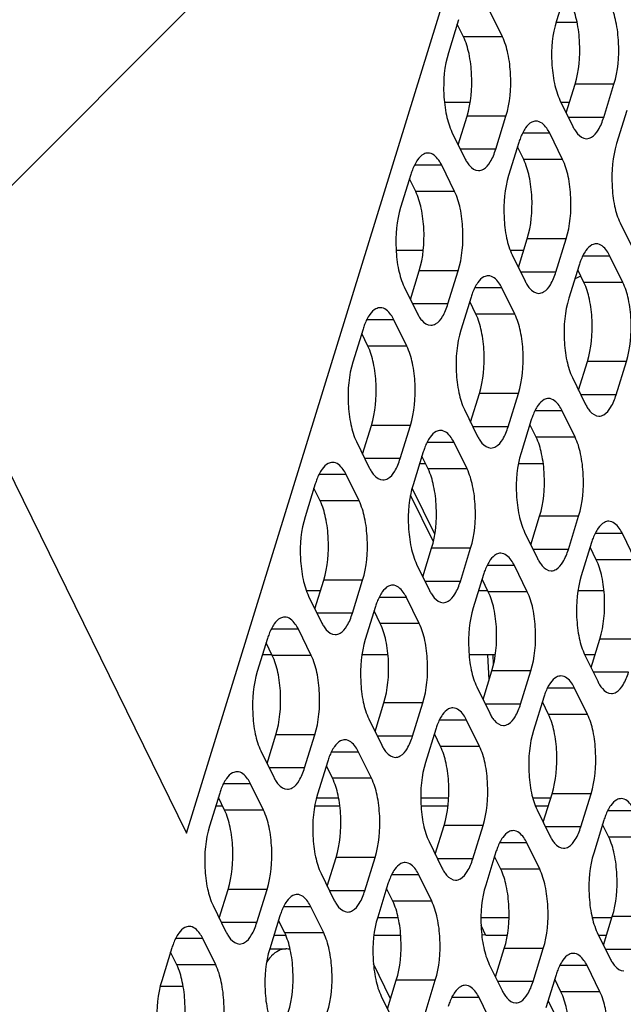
# Model space of a CAD drawing. Header units: millimetres. Extents: x 0 to 420, y 0 to 297.
# Tile 156 of 180: x 184.38 to 190.8, y 194.41 to 204.88. Entities that reach past the tile are written whole.
import ezdxf

# ---------------------------------------------------------------- set-up
doc = ezdxf.new("R2010")
doc.units = ezdxf.units.MM
doc.header["$LTSCALE"] = 23.1
doc.layers.get('0').update_dxf_attribs({"linetype": 'CONTINUOUS'})
doc.layers.add('ASSI', color=7, linetype='CONTINUOUS')

msp = doc.modelspace()

# ---------------------------------------------------------------- linework, layer by layer
at = {"color": 7, "linetype": 'CONTINUOUS'}
for p, q in [((186.149077, 196.231943), (191.66819, 214.091797)), ((190.306084, 204.853901), (190.0859, 204.853901)), ((182.488575, 203.691263), (186.149077, 196.231943)), ((187.035864, 194.999563), (187.206638, 194.999563)), ((188.321846, 194.4693), (188.13967, 194.840536)), ((189.997776, 194.449113), (190.220525, 193.9952))]:
    msp.add_line(p, q, dxfattribs=at)
at = {"color": 2, "linetype": 'CONTINUOUS'}
msp.add_line((183.269608, 202.099684), (190.061066, 208.891141), dxfattribs=at)
at = {"color": 7, "linetype": 'CONTINUOUS'}
for points, knots in [([(187.206819, 194.999548), (187.180577, 194.99955), (187.123305, 194.984408), (187.078012, 194.948033), (187.056486, 194.926208)], [0, 0, 0, 0, 0.461216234, 1, 1, 1, 1]), ([(187.056486, 194.926208), (187.051858, 194.921515), (187.032771, 194.901098), (187.015747, 194.878804), (187.003726, 194.861161)], [0, 0, 0, 0, 0.235900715, 1, 1, 1, 1])]:
    msp.add_open_spline(points, degree=3, knots=knots, dxfattribs=at)
msp.add_open_spline([(187.254485, 194.992354), (187.239105, 194.997009), (187.222887, 194.999547), (187.206819, 194.999548)], degree=3, dxfattribs=at)
at = {"layer": 'ASSI', "color": 7, "linetype": 'CONTINUOUS'}
for p, q in [((190.19483, 205.221751), (190.0859, 204.869254)), ((189.511436, 204.699451), (189.374167, 204.979175)), ((189.045902, 204.882145), (188.936973, 204.529648)), ((189.096959, 204.699451), (189.030989, 204.833884)), ((190.189655, 203.891859), (190.283671, 204.196094)), ((190.589219, 203.843597), (190.698149, 204.196094)), ((189.16764, 204.002063), (188.894366, 204.002063)), ((190.123685, 204.026292), (190.260954, 203.746567)), ((190.223711, 204.002063), (190.135575, 204.002063)), ((190.835418, 203.91637), (190.726488, 203.563873)), ((189.040728, 203.552253), (189.134744, 203.856489)), ((189.440292, 203.503992), (189.549221, 203.856489)), ((188.974758, 203.686686), (189.112027, 203.406962)), ((190.152024, 203.39407), (190.014755, 203.673795)), ((189.68649, 203.576764), (189.57756, 203.224267)), ((189.737547, 203.39407), (189.671576, 203.528503)), ((189.003097, 203.054464), (188.865828, 203.334189)), ((188.537563, 203.237159), (188.428633, 202.884662)), ((188.588619, 203.054464), (188.522649, 203.188898)), ((190.764273, 202.720911), (190.901542, 202.441186)), ((189.681316, 202.246872), (189.775332, 202.551108)), ((190.08088, 202.198611), (190.189809, 202.551108)), ((188.668724, 202.427576), (188.380604, 202.427576)), ((189.737158, 202.427576), (189.595389, 202.427576)), ((189.615346, 202.381305), (189.752615, 202.101581)), ((190.792612, 202.088689), (190.655343, 202.368414)), ((188.532389, 201.907267), (188.626405, 202.211502)), ((188.931952, 201.859005), (189.040882, 202.211502)), ((190.327078, 202.271383), (190.218148, 201.918886)), ((190.378135, 202.088689), (190.312164, 202.223122)), ((188.466419, 202.0417), (188.603687, 201.761975)), ((189.643685, 201.749084), (189.506416, 202.028808)), ((189.178151, 201.931778), (189.069221, 201.579281)), ((189.229207, 201.749084), (189.163237, 201.883517)), ((188.494758, 201.409478), (188.357489, 201.689202)), ((188.029224, 201.592172), (187.920294, 201.239675)), ((188.08028, 201.409478), (188.01431, 201.543911)), ((190.321904, 200.941491), (190.41592, 201.245727)), ((190.721467, 200.89323), (190.830397, 201.245727)), ((190.255934, 201.075924), (190.393203, 200.7962)), ((189.172977, 200.601886), (189.266993, 200.906121)), ((189.57254, 200.553624), (189.68147, 200.906121)), ((189.107007, 200.736319), (189.244275, 200.456594)), ((190.284273, 200.443703), (190.147004, 200.723427)), ((188.02405, 200.26228), (188.118065, 200.566516)), ((188.423613, 200.214019), (188.532543, 200.566516)), ((189.818739, 200.626397), (189.709809, 200.2739)), ((189.869795, 200.443703), (189.803825, 200.578136)), ((187.958079, 200.396713), (188.095348, 200.116989)), ((189.135346, 200.104097), (188.998077, 200.383822)), ((188.669812, 200.286791), (188.560882, 199.934294)), ((188.720868, 200.104097), (188.654898, 200.23853)), ((188.693511, 200.159844), (188.630582, 200.159844)), ((189.946333, 200.159844), (189.682238, 200.159844)), ((187.986418, 199.764491), (187.849149, 200.044216)), ((187.520885, 199.947186), (187.411955, 199.594689)), ((188.792376, 199.411601), (188.551903, 199.901634)), ((187.571941, 199.764491), (187.505971, 199.898925)), ((188.776818, 199.330689), (188.534149, 199.825197)), ((189.813565, 199.296505), (189.907581, 199.600741)), ((190.213128, 199.248243), (190.322058, 199.600741)), ((189.747594, 199.430938), (189.884863, 199.151213)), ((190.924861, 199.138322), (190.787592, 199.418046)), ((190.459327, 199.321016), (190.350397, 198.968519)), ((190.510383, 199.138322), (190.444413, 199.272755)), ((188.664637, 198.956899), (188.758653, 199.261135)), ((189.064201, 198.908638), (189.173131, 199.261135)), ((188.598667, 199.091332), (188.735936, 198.811608)), ((189.775933, 198.798716), (189.638665, 199.078441)), ((189.3104, 198.98141), (189.20147, 198.628913)), ((187.51571, 198.617293), (187.609726, 198.921529)), ((187.915274, 198.569032), (188.024204, 198.921529)), ((189.361456, 198.798716), (189.295486, 198.933149)), ((187.574594, 198.807842), (187.426261, 198.807842)), ((187.44974, 198.751727), (187.587009, 198.472002)), ((189.356977, 198.807842), (189.256763, 198.807842)), ((190.592077, 198.807842), (190.314949, 198.807842)), ((188.627006, 198.459111), (188.489737, 198.738835)), ((188.161473, 198.641805), (188.052543, 198.289308)), ((188.212529, 198.459111), (188.146559, 198.593544)), ((187.478079, 198.119505), (187.34081, 198.399229)), ((187.012545, 198.302199), (186.903615, 197.949702)), ((187.063602, 198.119505), (186.997631, 198.253938)), ((190.454153, 197.991124), (190.548169, 198.29536)), ((187.059813, 198.127225), (186.958474, 198.127225)), ((188.294344, 198.127225), (188.016857, 198.127225)), ((189.436136, 198.127225), (189.156631, 198.127225)), ((189.369845, 197.860627), (189.357895, 198.127225)), ((189.417672, 198.026519), (189.413158, 198.127225)), ((190.496211, 198.127225), (190.388182, 198.127225)), ((190.388182, 198.125557), (190.525451, 197.845832)), ((189.305225, 197.651518), (189.399241, 197.955754)), ((189.704789, 197.603257), (189.813719, 197.955754)), ((189.239255, 197.785951), (189.376524, 197.506227)), ((190.416521, 197.493335), (190.279253, 197.77306)), ((188.156298, 197.311913), (188.250314, 197.616148)), ((188.555862, 197.263651), (188.664792, 197.616148)), ((189.950988, 197.67603), (189.842058, 197.323532)), ((190.002044, 197.493335), (189.936074, 197.627768)), ((188.090328, 197.446346), (188.227597, 197.166621)), ((189.267594, 197.15373), (189.130325, 197.433454)), ((188.80206, 197.336424), (188.693131, 196.983927)), ((188.853117, 197.15373), (188.787147, 197.288163)), ((187.007371, 196.972307), (187.101387, 197.276543)), ((187.406935, 196.924046), (187.515864, 197.276543)), ((186.941401, 197.10674), (187.07867, 196.827016)), ((188.118667, 196.814124), (187.981398, 197.093849)), ((187.653133, 196.996818), (187.544203, 196.644321)), ((187.70419, 196.814124), (187.638219, 196.948557)), ((186.504206, 196.657213), (186.395276, 196.304716)), ((186.96974, 196.474518), (186.832471, 196.754243)), ((186.555262, 196.474518), (186.489292, 196.608952)), ((187.769261, 196.603615), (187.533012, 196.603615)), ((188.939261, 196.603615), (188.642861, 196.603615)), ((190.02538, 196.603615), (189.834791, 196.603615)), ((189.945813, 196.346137), (190.039829, 196.650373)), ((190.345377, 196.297876), (190.454307, 196.650373)), ((186.533998, 196.517852), (186.46114, 196.517852)), ((187.782359, 196.517852), (187.514535, 196.517852)), ((188.932128, 196.517852), (188.645505, 196.517852)), ((189.998877, 196.517852), (189.863518, 196.517852)), ((189.879843, 196.48057), (190.017112, 196.200846)), ((190.591576, 196.370649), (190.482646, 196.018151)), ((188.796886, 196.006532), (188.890902, 196.310767)), ((189.19645, 195.95827), (189.30538, 196.310767)), ((190.642632, 196.187954), (190.576662, 196.322387)), ((188.730916, 196.140965), (188.868185, 195.86124)), ((189.442648, 196.031043), (189.333718, 195.678546)), ((189.908182, 195.848349), (189.770913, 196.128073)), ((187.647959, 195.666926), (187.741975, 195.971162)), ((188.047522, 195.618665), (188.156452, 195.971162)), ((189.493705, 195.848349), (189.427734, 195.982782)), ((187.581989, 195.801359), (187.719258, 195.521635)), ((188.759255, 195.508743), (188.621986, 195.788468)), ((186.499032, 195.32732), (186.593048, 195.631556)), ((186.898595, 195.279059), (187.007525, 195.631556)), ((188.293721, 195.691437), (188.184791, 195.33894)), ((188.344777, 195.508743), (188.278807, 195.643176)), ((186.433062, 195.461754), (186.57033, 195.182029)), ((187.610328, 195.169138), (187.473059, 195.448862)), ((187.144794, 195.351832), (187.035864, 194.999335)), ((187.19585, 195.169138), (187.12988, 195.303571)), ((188.403363, 195.330624), (188.184791, 195.330624)), ((189.581068, 195.330624), (189.283305, 195.330624)), ((190.675977, 195.330624), (190.467045, 195.330624)), ((190.586401, 195.040756), (190.680417, 195.344992)), ((189.336035, 195.144141), (189.284443, 195.249274)), ((186.4614, 194.829532), (186.324132, 195.109256)), ((187.206796, 195.144141), (187.080613, 195.144141)), ((188.429412, 195.144141), (188.145059, 195.144141)), ((189.334194, 195.147892), (189.291634, 195.144903)), ((189.563234, 195.144141), (189.336035, 195.144141)), ((190.520431, 195.175189), (190.6577, 194.895465)), ((190.618349, 195.144141), (190.535667, 195.144141)), ((185.995867, 195.012226), (185.886937, 194.659729)), ((189.437474, 194.701151), (189.53149, 195.005387)), ((189.837038, 194.652889), (189.945967, 195.005387)), ((186.046923, 194.829532), (185.980953, 194.963965)), ((189.371504, 194.835584), (189.508773, 194.555859)), ((190.54877, 194.542968), (190.411501, 194.822692)), ((188.288547, 194.361545), (188.382563, 194.665781)), ((188.68811, 194.313284), (188.79704, 194.665781)), ((190.083236, 194.725662), (189.974306, 194.373165)), ((190.134293, 194.542968), (190.068322, 194.677401)), ((188.222577, 194.495978), (188.359845, 194.216254)), ((189.399843, 194.203362), (189.262574, 194.483087))]:
    msp.add_line(p, q, dxfattribs=at)
at = {"layer": 'ASSI', "color": 9, "linetype": 'CONTINUOUS'}
for p, q in [((189.511436, 204.699451), (189.096959, 204.699451)), ((190.698149, 204.196094), (190.283671, 204.196094)), ((189.549221, 203.856489), (189.134744, 203.856489)), ((190.589219, 203.843597), (190.213338, 203.843597)), ((190.014755, 203.673795), (189.724618, 203.673795)), ((189.440292, 203.503992), (189.064411, 203.503992)), ((190.152024, 203.39407), (189.737547, 203.39407)), ((188.865828, 203.334189), (188.57569, 203.334189)), ((189.003097, 203.054464), (188.588619, 203.054464)), ((190.189809, 202.551108), (189.775332, 202.551108)), ((190.655343, 202.368414), (190.365205, 202.368414)), ((189.040882, 202.211502), (188.626405, 202.211502)), ((190.08088, 202.198611), (189.704999, 202.198611)), ((189.506416, 202.028808), (189.216278, 202.028808)), ((190.792612, 202.088689), (190.378135, 202.088689)), ((188.931952, 201.859005), (188.556072, 201.859005)), ((188.357489, 201.689202), (188.067351, 201.689202)), ((189.643685, 201.749084), (189.229207, 201.749084)), ((188.494758, 201.409478), (188.08028, 201.409478)), ((190.830397, 201.245727), (190.41592, 201.245727)), ((189.68147, 200.906121), (189.266993, 200.906121)), ((190.721467, 200.89323), (190.345587, 200.89323)), ((190.147004, 200.723427), (189.856866, 200.723427)), ((188.532543, 200.566516), (188.118065, 200.566516)), ((189.57254, 200.553624), (189.19666, 200.553624)), ((190.284273, 200.443703), (189.869795, 200.443703)), ((188.998077, 200.383822), (188.707939, 200.383822)), ((188.423613, 200.214019), (188.047733, 200.214019)), ((187.849149, 200.044216), (187.559012, 200.044216)), ((189.135346, 200.104097), (188.720868, 200.104097)), ((187.986418, 199.764491), (187.571941, 199.764491)), ((190.322058, 199.600741), (189.907581, 199.600741)), ((190.787592, 199.418046), (190.497454, 199.418046)), ((189.173131, 199.261135), (188.758653, 199.261135)), ((190.213128, 199.248243), (189.837248, 199.248243)), ((189.638665, 199.078441), (189.348527, 199.078441)), ((190.924861, 199.138322), (190.510383, 199.138322)), ((188.024204, 198.921529), (187.609726, 198.921529)), ((189.064201, 198.908638), (188.688321, 198.908638)), ((189.775933, 198.798716), (189.361456, 198.798716)), ((188.489737, 198.738835), (188.1996, 198.738835)), ((187.915274, 198.569032), (187.539393, 198.569032)), ((188.627006, 198.459111), (188.212529, 198.459111)), ((187.34081, 198.399229), (187.050672, 198.399229)), ((190.962646, 198.29536), (190.548169, 198.29536)), ((187.478079, 198.119505), (187.063602, 198.119505)), ((189.813719, 197.955754), (189.399241, 197.955754)), ((190.853716, 197.942862), (190.477836, 197.942862)), ((190.279253, 197.77306), (189.989115, 197.77306)), ((188.664792, 197.616148), (188.250314, 197.616148)), ((189.704789, 197.603257), (189.328909, 197.603257)), ((190.416521, 197.493335), (190.002044, 197.493335)), ((189.130325, 197.433454), (188.840188, 197.433454)), ((187.515864, 197.276543), (187.101387, 197.276543)), ((188.555862, 197.263651), (188.179981, 197.263651)), ((187.981398, 197.093849), (187.69126, 197.093849)), ((189.267594, 197.15373), (188.853117, 197.15373)), ((187.406935, 196.924046), (187.031054, 196.924046)), ((188.118667, 196.814124), (187.70419, 196.814124)), ((186.832471, 196.754243), (186.542333, 196.754243)), ((190.454307, 196.650373), (190.039829, 196.650373)), ((186.96974, 196.474518), (186.555262, 196.474518)), ((190.91984, 196.467679), (190.629703, 196.467679)), ((189.30538, 196.310767), (188.890902, 196.310767)), ((190.345377, 196.297876), (189.969496, 196.297876)), ((191.057109, 196.187954), (190.642632, 196.187954)), ((189.770913, 196.128073), (189.480776, 196.128073)), ((188.156452, 195.971162), (187.741975, 195.971162)), ((189.19645, 195.95827), (188.820569, 195.95827)), ((189.908182, 195.848349), (189.493705, 195.848349)), ((188.621986, 195.788468), (188.331848, 195.788468)), ((187.007525, 195.631556), (186.593048, 195.631556)), ((188.047522, 195.618665), (187.671642, 195.618665)), ((188.759255, 195.508743), (188.344777, 195.508743)), ((187.473059, 195.448862), (187.182921, 195.448862)), ((191.094895, 195.344992), (190.680417, 195.344992)), ((186.898595, 195.279059), (186.522715, 195.279059)), ((186.324132, 195.109256), (186.033994, 195.109256)), ((187.610328, 195.169138), (187.19585, 195.169138)), ((189.945967, 195.005387), (189.53149, 195.005387)), ((190.985965, 194.992495), (190.610084, 194.992495)), ((186.4614, 194.829532), (186.046923, 194.829532)), ((190.411501, 194.822692), (190.121363, 194.822692)), ((188.79704, 194.665781), (188.382563, 194.665781)), ((185.871426, 194.602254), (186.114979, 194.602254)), ((189.837038, 194.652889), (189.461157, 194.652889)), ((189.262574, 194.483087), (188.972436, 194.483087)), ((190.54877, 194.542968), (190.134293, 194.542968))]:
    msp.add_line(p, q, dxfattribs=at)
at = {"layer": 'ASSI', "color": 7, "linetype": 'CONTINUOUS'}
for centre, radius, start, end in [((190.413963, 203.352808), 0.761166, 159.076552, 162.8887167), ((189.265036, 203.013202), 0.761166, 159.076552, 162.8887167), ((191.054551, 202.047427), 0.761166, 159.076552, 162.8887167), ((190.796636, 201.059988), 1.184791, 112.3867874, 115.7237518), ((189.905624, 201.707821), 0.761166, 159.076552, 162.8887167), ((188.756696, 201.368216), 0.761166, 159.076552, 162.8887167), ((190.546212, 200.40244), 0.761166, 159.076552, 162.8887167), ((189.397284, 200.062835), 0.761166, 159.076552, 162.8887167), ((188.248357, 199.723229), 0.761166, 159.076552, 162.8887167), ((191.186799, 199.097059), 0.761166, 159.076552, 162.8887167), ((190.037872, 198.757454), 0.761166, 159.076552, 162.8887167), ((188.888945, 198.417848), 0.761166, 159.076552, 162.8887167), ((187.740018, 198.078243), 0.761166, 159.076552, 162.8887167), ((190.67846, 197.452073), 0.761166, 159.076552, 162.8887167), ((189.529533, 197.112467), 0.761166, 159.076552, 162.8887167), ((188.380606, 196.772862), 0.761166, 159.076552, 162.8887167), ((187.231679, 196.433256), 0.761166, 159.076552, 162.8887167), ((191.319048, 196.146692), 0.761166, 159.076552, 162.8887167), ((190.170121, 195.807086), 0.761166, 159.076552, 162.8887167), ((189.021194, 195.467481), 0.761166, 159.076552, 162.8887167), ((187.872267, 195.127875), 0.761166, 159.076552, 162.8887167), ((186.723339, 194.78827), 0.761166, 159.076552, 162.8887167), ((190.810709, 194.501705), 0.761166, 159.076552, 162.8887167), ((189.661782, 194.1621), 0.761166, 159.076552, 162.8887167)]:
    msp.add_arc(centre, radius, start, end, dxfattribs=at)
for points, knots in [([(190.283671, 204.196094), (190.327397, 204.33759), (190.346112, 204.5657), (190.31345, 204.849355), (190.273496, 204.982793), (190.245886, 205.039057)], [0, 0, 0, 0, 0.51848124, 0.780584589, 1, 1, 1, 1]), ([(190.698149, 204.196094), (190.741874, 204.33759), (190.76059, 204.5657), (190.727927, 204.849355), (190.687974, 204.982793), (190.660363, 205.039057)], [0, 0, 0, 0, 0.51848124, 0.780584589, 1, 1, 1, 1]), ([(190.0859, 204.869254), (190.042174, 204.727758), (190.023459, 204.499649), (190.056121, 204.215994), (190.096075, 204.082555), (190.123685, 204.026292)], [0, 0, 0, 0, 0.51848124, 0.780584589, 1, 1, 1, 1]), ([(189.134744, 203.856489), (189.178469, 203.997984), (189.197185, 204.226094), (189.164522, 204.509749), (189.124569, 204.643187), (189.096959, 204.699451)], [0, 0, 0, 0, 0.51848124, 0.780584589, 1, 1, 1, 1]), ([(189.549221, 203.856489), (189.592947, 203.997984), (189.611663, 204.226094), (189.579, 204.509749), (189.539046, 204.643187), (189.511436, 204.699451)], [0, 0, 0, 0, 0.51848124, 0.780584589, 1, 1, 1, 1]), ([(188.936973, 204.529648), (188.893247, 204.388153), (188.874531, 204.160043), (188.907194, 203.876388), (188.947148, 203.74295), (188.974758, 203.686686)], [0, 0, 0, 0, 0.51848124, 0.780584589, 1, 1, 1, 1]), ([(189.869619, 203.80379), (189.853776, 203.803791), (189.808061, 203.790732), (189.747482, 203.725381), (189.717375, 203.662138), (189.70299, 203.624635)], [0, 0, 0, 0, 0.185015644, 0.530922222, 1, 1, 1, 1]), ([(190.014755, 203.673795), (190.005303, 203.693057), (189.97414, 203.74963), (189.914616, 203.803786), (189.869619, 203.80379)], [0, 0, 0, 0, 0.322876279, 1, 1, 1, 1]), ([(190.406091, 203.616572), (190.424189, 203.616571), (190.477704, 203.634421), (190.54356, 203.718526), (190.574772, 203.796848), (190.589219, 203.843597)], [0, 0, 0, 0, 0.176817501, 0.521964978, 1, 1, 1, 1]), ([(190.281257, 203.709575), (190.289903, 203.695539), (190.319364, 203.652647), (190.369593, 203.616575), (190.406091, 203.616572)], [0, 0, 0, 0, 0.311130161, 1, 1, 1, 1]), ([(188.720691, 203.464184), (188.704849, 203.464185), (188.659134, 203.451127), (188.598555, 203.385775), (188.568448, 203.322532), (188.554063, 203.28503)], [0, 0, 0, 0, 0.185015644, 0.530922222, 1, 1, 1, 1]), ([(188.865828, 203.334189), (188.856376, 203.353451), (188.825213, 203.410025), (188.765689, 203.464181), (188.720691, 203.464184)], [0, 0, 0, 0, 0.322876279, 1, 1, 1, 1]), ([(189.257163, 203.276967), (189.275262, 203.276965), (189.328777, 203.294816), (189.394632, 203.37892), (189.425845, 203.457243), (189.440292, 203.503992)], [0, 0, 0, 0, 0.176817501, 0.521964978, 1, 1, 1, 1]), ([(190.726488, 203.563873), (190.682762, 203.422377), (190.664046, 203.194268), (190.696709, 202.910613), (190.736663, 202.777174), (190.764273, 202.720911)], [0, 0, 0, 0, 0.51848124, 0.780584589, 1, 1, 1, 1]), ([(189.13233, 203.369969), (189.140976, 203.355934), (189.170437, 203.313041), (189.220666, 203.276969), (189.257163, 203.276967)], [0, 0, 0, 0, 0.311130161, 1, 1, 1, 1]), ([(189.775332, 202.551108), (189.819057, 202.692604), (189.837773, 202.920713), (189.80511, 203.204368), (189.765157, 203.337806), (189.737547, 203.39407)], [0, 0, 0, 0, 0.51848124, 0.780584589, 1, 1, 1, 1]), ([(190.189809, 202.551108), (190.233535, 202.692604), (190.252251, 202.920713), (190.219588, 203.204368), (190.179634, 203.337806), (190.152024, 203.39407)], [0, 0, 0, 0, 0.51848124, 0.780584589, 1, 1, 1, 1]), ([(189.57756, 203.224267), (189.533835, 203.082772), (189.515119, 202.854662), (189.547782, 202.571007), (189.587736, 202.437569), (189.615346, 202.381305)], [0, 0, 0, 0, 0.51848124, 0.780584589, 1, 1, 1, 1]), ([(188.626405, 202.211502), (188.67013, 202.352998), (188.688846, 202.581108), (188.656183, 202.864763), (188.61623, 202.998201), (188.588619, 203.054464)], [0, 0, 0, 0, 0.51848124, 0.780584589, 1, 1, 1, 1]), ([(189.040882, 202.211502), (189.084608, 202.352998), (189.103323, 202.581108), (189.070661, 202.864763), (189.030707, 202.998201), (189.003097, 203.054464)], [0, 0, 0, 0, 0.51848124, 0.780584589, 1, 1, 1, 1]), ([(188.428633, 202.884662), (188.384908, 202.743166), (188.366192, 202.515056), (188.398855, 202.231401), (188.438808, 202.097963), (188.466419, 202.0417)], [0, 0, 0, 0, 0.51848124, 0.780584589, 1, 1, 1, 1]), ([(190.510207, 202.498409), (190.494364, 202.49841), (190.448649, 202.485351), (190.38807, 202.42), (190.357963, 202.356757), (190.343578, 202.319254)], [0, 0, 0, 0, 0.185015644, 0.530922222, 1, 1, 1, 1]), ([(190.655343, 202.368414), (190.645891, 202.387676), (190.614728, 202.44425), (190.555204, 202.498405), (190.510207, 202.498409)], [0, 0, 0, 0, 0.322876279, 1, 1, 1, 1]), ([(189.361279, 202.158803), (189.345437, 202.158804), (189.299722, 202.145746), (189.239143, 202.080394), (189.209036, 202.017151), (189.194651, 201.979649)], [0, 0, 0, 0, 0.185015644, 0.530922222, 1, 1, 1, 1]), ([(189.506416, 202.028808), (189.496964, 202.04807), (189.465801, 202.104644), (189.406277, 202.1588), (189.361279, 202.158803)], [0, 0, 0, 0, 0.322876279, 1, 1, 1, 1]), ([(189.897751, 201.971586), (189.91585, 201.971584), (189.969365, 201.989435), (190.03522, 202.073539), (190.066433, 202.151862), (190.08088, 202.198611)], [0, 0, 0, 0, 0.176817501, 0.521964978, 1, 1, 1, 1]), ([(189.772918, 202.064588), (189.781564, 202.050553), (189.811025, 202.00766), (189.861254, 201.971588), (189.897751, 201.971586)], [0, 0, 0, 0, 0.311130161, 1, 1, 1, 1]), ([(190.41592, 201.245727), (190.459645, 201.387223), (190.478361, 201.615332), (190.445698, 201.898987), (190.405745, 202.032425), (190.378135, 202.088689)], [0, 0, 0, 0, 0.51848124, 0.780584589, 1, 1, 1, 1]), ([(190.830397, 201.245727), (190.874123, 201.387223), (190.892839, 201.615332), (190.860176, 201.898987), (190.820222, 202.032425), (190.792612, 202.088689)], [0, 0, 0, 0, 0.51848124, 0.780584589, 1, 1, 1, 1]), ([(190.218148, 201.918886), (190.174423, 201.777391), (190.155707, 201.549281), (190.18837, 201.265626), (190.228323, 201.132188), (190.255934, 201.075924)], [0, 0, 0, 0, 0.51848124, 0.780584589, 1, 1, 1, 1]), ([(188.212352, 201.819198), (188.19651, 201.819199), (188.150795, 201.80614), (188.090216, 201.740789), (188.060108, 201.677546), (188.045723, 201.640043)], [0, 0, 0, 0, 0.185015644, 0.530922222, 1, 1, 1, 1]), ([(188.357489, 201.689202), (188.348036, 201.708464), (188.316874, 201.765038), (188.25735, 201.819194), (188.212352, 201.819198)], [0, 0, 0, 0, 0.322876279, 1, 1, 1, 1]), ([(188.748824, 201.63198), (188.766923, 201.631979), (188.820438, 201.649829), (188.886293, 201.733934), (188.917506, 201.812256), (188.931952, 201.859005)], [0, 0, 0, 0, 0.176817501, 0.521964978, 1, 1, 1, 1]), ([(188.623991, 201.724982), (188.632636, 201.710947), (188.662097, 201.668054), (188.712327, 201.631983), (188.748824, 201.63198)], [0, 0, 0, 0, 0.311130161, 1, 1, 1, 1]), ([(189.266993, 200.906121), (189.310718, 201.047617), (189.329434, 201.275727), (189.296771, 201.559382), (189.256818, 201.69282), (189.229207, 201.749084)], [0, 0, 0, 0, 0.51848124, 0.780584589, 1, 1, 1, 1]), ([(189.68147, 200.906121), (189.725196, 201.047617), (189.743911, 201.275727), (189.711249, 201.559382), (189.671295, 201.69282), (189.643685, 201.749084)], [0, 0, 0, 0, 0.51848124, 0.780584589, 1, 1, 1, 1]), ([(189.069221, 201.579281), (189.025496, 201.437785), (189.00678, 201.209676), (189.039443, 200.926021), (189.079396, 200.792582), (189.107007, 200.736319)], [0, 0, 0, 0, 0.51848124, 0.780584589, 1, 1, 1, 1]), ([(188.118065, 200.566516), (188.161791, 200.708011), (188.180507, 200.936121), (188.147844, 201.219776), (188.10789, 201.353214), (188.08028, 201.409478)], [0, 0, 0, 0, 0.51848124, 0.780584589, 1, 1, 1, 1]), ([(188.532543, 200.566516), (188.576268, 200.708011), (188.594984, 200.936121), (188.562321, 201.219776), (188.522368, 201.353214), (188.494758, 201.409478)], [0, 0, 0, 0, 0.51848124, 0.780584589, 1, 1, 1, 1]), ([(187.920294, 201.239675), (187.876569, 201.09818), (187.857853, 200.87007), (187.890516, 200.586415), (187.930469, 200.452977), (187.958079, 200.396713)], [0, 0, 0, 0, 0.51848124, 0.780584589, 1, 1, 1, 1]), ([(190.001867, 200.853422), (189.986025, 200.853423), (189.94031, 200.840365), (189.879731, 200.775013), (189.849623, 200.71177), (189.835239, 200.674268)], [0, 0, 0, 0, 0.185015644, 0.530922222, 1, 1, 1, 1]), ([(190.147004, 200.723427), (190.137551, 200.742689), (190.106389, 200.799263), (190.046865, 200.853419), (190.001867, 200.853422)], [0, 0, 0, 0, 0.322876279, 1, 1, 1, 1]), ([(190.538339, 200.666205), (190.556438, 200.666203), (190.609953, 200.684054), (190.675808, 200.768158), (190.707021, 200.846481), (190.721467, 200.89323)], [0, 0, 0, 0, 0.176817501, 0.521964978, 1, 1, 1, 1]), ([(190.413506, 200.759207), (190.422151, 200.745172), (190.451613, 200.702279), (190.501842, 200.666207), (190.538339, 200.666205)], [0, 0, 0, 0, 0.311130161, 1, 1, 1, 1]), ([(189.389412, 200.326599), (189.40751, 200.326598), (189.461025, 200.344448), (189.526881, 200.428553), (189.558094, 200.506875), (189.57254, 200.553624)], [0, 0, 0, 0, 0.176817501, 0.521964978, 1, 1, 1, 1]), ([(188.85294, 200.513817), (188.837097, 200.513818), (188.791383, 200.500759), (188.730804, 200.435408), (188.700696, 200.372165), (188.686311, 200.334662)], [0, 0, 0, 0, 0.185015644, 0.530922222, 1, 1, 1, 1]), ([(188.998077, 200.383822), (188.988624, 200.403084), (188.957461, 200.459657), (188.897937, 200.513813), (188.85294, 200.513817)], [0, 0, 0, 0, 0.322876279, 1, 1, 1, 1]), ([(189.907581, 199.600741), (189.951306, 199.742236), (189.970022, 199.970346), (189.937359, 200.254001), (189.897406, 200.387439), (189.869795, 200.443703)], [0, 0, 0, 0, 0.51848124, 0.780584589, 1, 1, 1, 1]), ([(190.322058, 199.600741), (190.365784, 199.742236), (190.384499, 199.970346), (190.351836, 200.254001), (190.311883, 200.387439), (190.284273, 200.443703)], [0, 0, 0, 0, 0.51848124, 0.780584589, 1, 1, 1, 1]), ([(189.264579, 200.419602), (189.273224, 200.405566), (189.302685, 200.362674), (189.352915, 200.326602), (189.389412, 200.326599)], [0, 0, 0, 0, 0.311130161, 1, 1, 1, 1]), ([(189.709809, 200.2739), (189.666084, 200.132404), (189.647368, 199.904295), (189.680031, 199.62064), (189.719984, 199.487201), (189.747594, 199.430938)], [0, 0, 0, 0, 0.51848124, 0.780584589, 1, 1, 1, 1]), ([(187.704013, 200.174211), (187.68817, 200.174212), (187.642456, 200.161154), (187.581877, 200.095802), (187.551769, 200.032559), (187.537384, 199.995057)], [0, 0, 0, 0, 0.185015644, 0.530922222, 1, 1, 1, 1]), ([(187.849149, 200.044216), (187.839697, 200.063478), (187.808534, 200.120052), (187.74901, 200.174208), (187.704013, 200.174211)], [0, 0, 0, 0, 0.322876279, 1, 1, 1, 1]), ([(188.240485, 199.986994), (188.258583, 199.986992), (188.312098, 200.004843), (188.377954, 200.088947), (188.409167, 200.16727), (188.423613, 200.214019)], [0, 0, 0, 0, 0.176817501, 0.521964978, 1, 1, 1, 1]), ([(188.115652, 200.079996), (188.124297, 200.065961), (188.153758, 200.023068), (188.203987, 199.986996), (188.240485, 199.986994)], [0, 0, 0, 0, 0.311130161, 1, 1, 1, 1]), ([(188.758653, 199.261135), (188.802379, 199.402631), (188.821095, 199.63074), (188.788432, 199.914395), (188.748478, 200.047833), (188.720868, 200.104097)], [0, 0, 0, 0, 0.51848124, 0.780584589, 1, 1, 1, 1]), ([(189.173131, 199.261135), (189.216856, 199.402631), (189.235572, 199.63074), (189.202909, 199.914395), (189.162956, 200.047833), (189.135346, 200.104097)], [0, 0, 0, 0, 0.51848124, 0.780584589, 1, 1, 1, 1]), ([(188.560882, 199.934294), (188.517156, 199.792799), (188.498441, 199.564689), (188.531104, 199.281034), (188.571057, 199.147596), (188.598667, 199.091332)], [0, 0, 0, 0, 0.51848124, 0.780584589, 1, 1, 1, 1]), ([(187.609726, 198.921529), (187.653452, 199.063025), (187.672167, 199.291135), (187.639505, 199.57479), (187.599551, 199.708228), (187.571941, 199.764491)], [0, 0, 0, 0, 0.51848124, 0.780584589, 1, 1, 1, 1]), ([(188.024204, 198.921529), (188.067929, 199.063025), (188.086645, 199.291135), (188.053982, 199.57479), (188.014029, 199.708228), (187.986418, 199.764491)], [0, 0, 0, 0, 0.51848124, 0.780584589, 1, 1, 1, 1]), ([(187.411955, 199.594689), (187.368229, 199.453193), (187.349513, 199.225083), (187.382176, 198.941428), (187.42213, 198.80799), (187.44974, 198.751727)], [0, 0, 0, 0, 0.51848124, 0.780584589, 1, 1, 1, 1]), ([(190.642455, 199.548041), (190.626613, 199.548042), (190.580898, 199.534984), (190.520319, 199.469632), (190.490211, 199.406389), (190.475826, 199.368887)], [0, 0, 0, 0, 0.185015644, 0.530922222, 1, 1, 1, 1]), ([(190.787592, 199.418046), (190.778139, 199.437308), (190.746977, 199.493882), (190.687453, 199.548038), (190.642455, 199.548041)], [0, 0, 0, 0, 0.322876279, 1, 1, 1, 1]), ([(189.493528, 199.208436), (189.477685, 199.208437), (189.431971, 199.195378), (189.371392, 199.130027), (189.341284, 199.066784), (189.326899, 199.029281)], [0, 0, 0, 0, 0.185015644, 0.530922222, 1, 1, 1, 1]), ([(189.638665, 199.078441), (189.629212, 199.097703), (189.598049, 199.154277), (189.538525, 199.208432), (189.493528, 199.208436)], [0, 0, 0, 0, 0.322876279, 1, 1, 1, 1]), ([(190.03, 199.021218), (190.048098, 199.021217), (190.101613, 199.039068), (190.167469, 199.123172), (190.198682, 199.201494), (190.213128, 199.248243)], [0, 0, 0, 0, 0.176817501, 0.521964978, 1, 1, 1, 1]), ([(189.905167, 199.114221), (189.913812, 199.100185), (189.943273, 199.057293), (189.993502, 199.021221), (190.03, 199.021218)], [0, 0, 0, 0, 0.311130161, 1, 1, 1, 1]), ([(190.548169, 198.29536), (190.591894, 198.436855), (190.61061, 198.664965), (190.577947, 198.94862), (190.537993, 199.082058), (190.510383, 199.138322)], [0, 0, 0, 0, 0.51848124, 0.780584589, 1, 1, 1, 1]), ([(190.350397, 198.968519), (190.306672, 198.827023), (190.287956, 198.598914), (190.320619, 198.315259), (190.360572, 198.181821), (190.388182, 198.125557)], [0, 0, 0, 0, 0.51848124, 0.780584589, 1, 1, 1, 1]), ([(188.344601, 198.86883), (188.328758, 198.868831), (188.283043, 198.855773), (188.222465, 198.790421), (188.192357, 198.727178), (188.177972, 198.689676)], [0, 0, 0, 0, 0.185015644, 0.530922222, 1, 1, 1, 1]), ([(188.489737, 198.738835), (188.480285, 198.758097), (188.449122, 198.814671), (188.389598, 198.868827), (188.344601, 198.86883)], [0, 0, 0, 0, 0.322876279, 1, 1, 1, 1]), ([(188.881073, 198.681613), (188.899171, 198.681611), (188.952686, 198.699462), (189.018542, 198.783566), (189.049754, 198.861889), (189.064201, 198.908638)], [0, 0, 0, 0, 0.176817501, 0.521964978, 1, 1, 1, 1]), ([(188.75624, 198.774615), (188.764885, 198.76058), (188.794346, 198.717687), (188.844575, 198.681615), (188.881073, 198.681613)], [0, 0, 0, 0, 0.311130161, 1, 1, 1, 1]), ([(189.399241, 197.955754), (189.442967, 198.09725), (189.461683, 198.325359), (189.42902, 198.609014), (189.389066, 198.742452), (189.361456, 198.798716)], [0, 0, 0, 0, 0.51848124, 0.780584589, 1, 1, 1, 1]), ([(189.813719, 197.955754), (189.857444, 198.09725), (189.87616, 198.325359), (189.843497, 198.609014), (189.803544, 198.742452), (189.775933, 198.798716)], [0, 0, 0, 0, 0.51848124, 0.780584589, 1, 1, 1, 1]), ([(187.732145, 198.342007), (187.750244, 198.342006), (187.803759, 198.359856), (187.869614, 198.443961), (187.900827, 198.522283), (187.915274, 198.569032)], [0, 0, 0, 0, 0.176817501, 0.521964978, 1, 1, 1, 1]), ([(189.20147, 198.628913), (189.157744, 198.487418), (189.139029, 198.259308), (189.171691, 197.975653), (189.211645, 197.842215), (189.239255, 197.785951)], [0, 0, 0, 0, 0.51848124, 0.780584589, 1, 1, 1, 1]), ([(187.195674, 198.529225), (187.179831, 198.529226), (187.134116, 198.516167), (187.073537, 198.450816), (187.04343, 198.387573), (187.029045, 198.35007)], [0, 0, 0, 0, 0.185015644, 0.530922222, 1, 1, 1, 1]), ([(187.34081, 198.399229), (187.331358, 198.418491), (187.300195, 198.475065), (187.240671, 198.529221), (187.195674, 198.529225)], [0, 0, 0, 0, 0.322876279, 1, 1, 1, 1]), ([(187.607312, 198.435009), (187.615958, 198.420974), (187.645419, 198.378081), (187.695648, 198.34201), (187.732145, 198.342007)], [0, 0, 0, 0, 0.311130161, 1, 1, 1, 1]), ([(188.250314, 197.616148), (188.29404, 197.757644), (188.312755, 197.985754), (188.280093, 198.269409), (188.240139, 198.402847), (188.212529, 198.459111)], [0, 0, 0, 0, 0.51848124, 0.780584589, 1, 1, 1, 1]), ([(188.664792, 197.616148), (188.708517, 197.757644), (188.727233, 197.985754), (188.69457, 198.269409), (188.654617, 198.402847), (188.627006, 198.459111)], [0, 0, 0, 0, 0.51848124, 0.780584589, 1, 1, 1, 1]), ([(188.052543, 198.289308), (188.008817, 198.147812), (187.990101, 197.919703), (188.022764, 197.636048), (188.062718, 197.502609), (188.090328, 197.446346)], [0, 0, 0, 0, 0.51848124, 0.780584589, 1, 1, 1, 1]), ([(187.101387, 197.276543), (187.145112, 197.418038), (187.163828, 197.646148), (187.131165, 197.929803), (187.091212, 198.063241), (187.063602, 198.119505)], [0, 0, 0, 0, 0.51848124, 0.780584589, 1, 1, 1, 1]), ([(187.515864, 197.276543), (187.55959, 197.418038), (187.578306, 197.646148), (187.545643, 197.929803), (187.505689, 198.063241), (187.478079, 198.119505)], [0, 0, 0, 0, 0.51848124, 0.780584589, 1, 1, 1, 1]), ([(186.903615, 197.949702), (186.85989, 197.808207), (186.841174, 197.580097), (186.873837, 197.296442), (186.913791, 197.163004), (186.941401, 197.10674)], [0, 0, 0, 0, 0.51848124, 0.780584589, 1, 1, 1, 1]), ([(190.670588, 197.715837), (190.688686, 197.715836), (190.742201, 197.733687), (190.808057, 197.817791), (190.83927, 197.896113), (190.853716, 197.942862)], [0, 0, 0, 0, 0.176817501, 0.521964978, 1, 1, 1, 1]), ([(190.134116, 197.903055), (190.118273, 197.903056), (190.072559, 197.889997), (190.01198, 197.824646), (189.981872, 197.761403), (189.967487, 197.723901)], [0, 0, 0, 0, 0.185015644, 0.530922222, 1, 1, 1, 1]), ([(190.279253, 197.77306), (190.2698, 197.792322), (190.238637, 197.848896), (190.179113, 197.903052), (190.134116, 197.903055)], [0, 0, 0, 0, 0.322876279, 1, 1, 1, 1]), ([(190.545755, 197.80884), (190.5544, 197.794805), (190.583861, 197.751912), (190.63409, 197.71584), (190.670588, 197.715837)], [0, 0, 0, 0, 0.311130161, 1, 1, 1, 1]), ([(189.521661, 197.376232), (189.539759, 197.37623), (189.593274, 197.394081), (189.65913, 197.478185), (189.690342, 197.556508), (189.704789, 197.603257)], [0, 0, 0, 0, 0.176817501, 0.521964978, 1, 1, 1, 1]), ([(188.985189, 197.563449), (188.969346, 197.56345), (188.923631, 197.550392), (188.863053, 197.48504), (188.832945, 197.421797), (188.81856, 197.384295)], [0, 0, 0, 0, 0.185015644, 0.530922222, 1, 1, 1, 1]), ([(189.130325, 197.433454), (189.120873, 197.452716), (189.08971, 197.50929), (189.030186, 197.563446), (188.985189, 197.563449)], [0, 0, 0, 0, 0.322876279, 1, 1, 1, 1]), ([(190.039829, 196.650373), (190.083555, 196.791869), (190.10227, 197.019978), (190.069608, 197.303633), (190.029654, 197.437071), (190.002044, 197.493335)], [0, 0, 0, 0, 0.51848124, 0.780584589, 1, 1, 1, 1]), ([(190.454307, 196.650373), (190.498032, 196.791869), (190.516748, 197.019978), (190.484085, 197.303633), (190.444132, 197.437071), (190.416521, 197.493335)], [0, 0, 0, 0, 0.51848124, 0.780584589, 1, 1, 1, 1]), ([(189.396828, 197.469234), (189.405473, 197.455199), (189.434934, 197.412306), (189.485163, 197.376234), (189.521661, 197.376232)], [0, 0, 0, 0, 0.311130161, 1, 1, 1, 1]), ([(189.842058, 197.323532), (189.798332, 197.182037), (189.779617, 196.953927), (189.812279, 196.670272), (189.852233, 196.536834), (189.879843, 196.48057)], [0, 0, 0, 0, 0.51848124, 0.780584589, 1, 1, 1, 1]), ([(187.836262, 197.223844), (187.820419, 197.223845), (187.774704, 197.210786), (187.714125, 197.145435), (187.684018, 197.082192), (187.669633, 197.044689)], [0, 0, 0, 0, 0.185015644, 0.530922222, 1, 1, 1, 1]), ([(187.981398, 197.093849), (187.971946, 197.113111), (187.940783, 197.169684), (187.881259, 197.22384), (187.836262, 197.223844)], [0, 0, 0, 0, 0.322876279, 1, 1, 1, 1]), ([(188.372733, 197.036626), (188.390832, 197.036625), (188.444347, 197.054475), (188.510202, 197.13858), (188.541415, 197.216902), (188.555862, 197.263651)], [0, 0, 0, 0, 0.176817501, 0.521964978, 1, 1, 1, 1]), ([(188.2479, 197.129629), (188.256546, 197.115593), (188.286007, 197.072701), (188.336236, 197.036629), (188.372733, 197.036626)], [0, 0, 0, 0, 0.311130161, 1, 1, 1, 1]), ([(188.890902, 196.310767), (188.934627, 196.452263), (188.953343, 196.680373), (188.92068, 196.964028), (188.880727, 197.097466), (188.853117, 197.15373)], [0, 0, 0, 0, 0.51848124, 0.780584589, 1, 1, 1, 1]), ([(189.30538, 196.310767), (189.349105, 196.452263), (189.367821, 196.680373), (189.335158, 196.964028), (189.295204, 197.097466), (189.267594, 197.15373)], [0, 0, 0, 0, 0.51848124, 0.780584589, 1, 1, 1, 1]), ([(188.693131, 196.983927), (188.649405, 196.842431), (188.630689, 196.614322), (188.663352, 196.330667), (188.703306, 196.197228), (188.730916, 196.140965)], [0, 0, 0, 0, 0.51848124, 0.780584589, 1, 1, 1, 1]), ([(186.687334, 196.884238), (186.671492, 196.884239), (186.625777, 196.871181), (186.565198, 196.805829), (186.535091, 196.742586), (186.520706, 196.705084)], [0, 0, 0, 0, 0.185015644, 0.530922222, 1, 1, 1, 1]), ([(186.832471, 196.754243), (186.823019, 196.773505), (186.791856, 196.830079), (186.732332, 196.884235), (186.687334, 196.884238)], [0, 0, 0, 0, 0.322876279, 1, 1, 1, 1]), ([(187.223806, 196.69702), (187.241905, 196.697019), (187.29542, 196.71487), (187.361275, 196.798974), (187.392488, 196.877297), (187.406935, 196.924046)], [0, 0, 0, 0, 0.176817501, 0.521964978, 1, 1, 1, 1]), ([(187.098973, 196.790023), (187.107619, 196.775988), (187.13708, 196.733095), (187.187309, 196.697023), (187.223806, 196.69702)], [0, 0, 0, 0, 0.311130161, 1, 1, 1, 1]), ([(187.741975, 195.971162), (187.7857, 196.112657), (187.804416, 196.340767), (187.771753, 196.624422), (187.7318, 196.75786), (187.70419, 196.814124)], [0, 0, 0, 0, 0.51848124, 0.780584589, 1, 1, 1, 1]), ([(188.156452, 195.971162), (188.200178, 196.112657), (188.218894, 196.340767), (188.186231, 196.624422), (188.146277, 196.75786), (188.118667, 196.814124)], [0, 0, 0, 0, 0.51848124, 0.780584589, 1, 1, 1, 1]), ([(187.544203, 196.644321), (187.500478, 196.502826), (187.481762, 196.274716), (187.514425, 195.991061), (187.554378, 195.857623), (187.581989, 195.801359)], [0, 0, 0, 0, 0.51848124, 0.780584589, 1, 1, 1, 1]), ([(190.774704, 196.597674), (190.758861, 196.597675), (190.713147, 196.584616), (190.652568, 196.519265), (190.62246, 196.456022), (190.608075, 196.41852)], [0, 0, 0, 0, 0.185015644, 0.530922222, 1, 1, 1, 1]), ([(190.91984, 196.467679), (190.910388, 196.486941), (190.879225, 196.543515), (190.819701, 196.597671), (190.774704, 196.597674)], [0, 0, 0, 0, 0.322876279, 1, 1, 1, 1]), ([(186.593048, 195.631556), (186.636773, 195.773052), (186.655489, 196.001162), (186.622826, 196.284817), (186.582873, 196.418255), (186.555262, 196.474518)], [0, 0, 0, 0, 0.51848124, 0.780584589, 1, 1, 1, 1]), ([(187.007525, 195.631556), (187.051251, 195.773052), (187.069966, 196.001162), (187.037303, 196.284817), (186.99735, 196.418255), (186.96974, 196.474518)], [0, 0, 0, 0, 0.51848124, 0.780584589, 1, 1, 1, 1]), ([(186.395276, 196.304716), (186.351551, 196.16322), (186.332835, 195.93511), (186.365498, 195.651455), (186.405451, 195.518017), (186.433062, 195.461754)], [0, 0, 0, 0, 0.51848124, 0.780584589, 1, 1, 1, 1]), ([(189.625777, 196.258068), (189.609934, 196.258069), (189.564219, 196.245011), (189.50364, 196.179659), (189.473533, 196.116416), (189.459148, 196.078914)], [0, 0, 0, 0, 0.185015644, 0.530922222, 1, 1, 1, 1]), ([(189.770913, 196.128073), (189.761461, 196.147335), (189.730298, 196.203909), (189.670774, 196.258065), (189.625777, 196.258068)], [0, 0, 0, 0, 0.322876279, 1, 1, 1, 1]), ([(190.162249, 196.070851), (190.180347, 196.070849), (190.233862, 196.0887), (190.299718, 196.172804), (190.33093, 196.251127), (190.345377, 196.297876)], [0, 0, 0, 0, 0.176817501, 0.521964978, 1, 1, 1, 1]), ([(190.037415, 196.163853), (190.046061, 196.149818), (190.075522, 196.106925), (190.125751, 196.070853), (190.162249, 196.070851)], [0, 0, 0, 0, 0.311130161, 1, 1, 1, 1]), ([(190.680417, 195.344992), (190.724143, 195.486488), (190.742858, 195.714597), (190.710196, 195.998252), (190.670242, 196.13169), (190.642632, 196.187954)], [0, 0, 0, 0, 0.51848124, 0.780584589, 1, 1, 1, 1]), ([(189.013321, 195.731245), (189.03142, 195.731244), (189.084935, 195.749095), (189.15079, 195.833199), (189.182003, 195.911521), (189.19645, 195.95827)], [0, 0, 0, 0, 0.176817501, 0.521964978, 1, 1, 1, 1]), ([(190.482646, 196.018151), (190.43892, 195.876656), (190.420204, 195.648546), (190.452867, 195.364891), (190.492821, 195.231453), (190.520431, 195.175189)], [0, 0, 0, 0, 0.51848124, 0.780584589, 1, 1, 1, 1]), ([(188.476849, 195.918463), (188.461007, 195.918464), (188.415292, 195.905405), (188.354713, 195.840054), (188.324606, 195.776811), (188.310221, 195.739308)], [0, 0, 0, 0, 0.185015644, 0.530922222, 1, 1, 1, 1]), ([(188.621986, 195.788468), (188.612534, 195.80773), (188.581371, 195.864304), (188.521847, 195.918459), (188.476849, 195.918463)], [0, 0, 0, 0, 0.322876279, 1, 1, 1, 1]), ([(188.888488, 195.824248), (188.897134, 195.810212), (188.926595, 195.76732), (188.976824, 195.731248), (189.013321, 195.731245)], [0, 0, 0, 0, 0.311130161, 1, 1, 1, 1]), ([(189.53149, 195.005387), (189.575215, 195.146882), (189.593931, 195.374992), (189.561268, 195.658647), (189.521315, 195.792085), (189.493705, 195.848349)], [0, 0, 0, 0, 0.51848124, 0.780584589, 1, 1, 1, 1]), ([(189.945967, 195.005387), (189.989693, 195.146882), (190.008409, 195.374992), (189.975746, 195.658647), (189.935792, 195.792085), (189.908182, 195.848349)], [0, 0, 0, 0, 0.51848124, 0.780584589, 1, 1, 1, 1]), ([(187.864394, 195.39164), (187.882493, 195.391638), (187.936008, 195.409489), (188.001863, 195.493593), (188.033076, 195.571916), (188.047522, 195.618665)], [0, 0, 0, 0, 0.176817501, 0.521964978, 1, 1, 1, 1]), ([(189.333718, 195.678546), (189.289993, 195.53705), (189.271277, 195.308941), (189.30394, 195.025286), (189.343894, 194.891848), (189.371504, 194.835584)], [0, 0, 0, 0, 0.51848124, 0.780584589, 1, 1, 1, 1]), ([(187.327922, 195.578857), (187.31208, 195.578858), (187.266365, 195.5658), (187.205786, 195.500448), (187.175678, 195.437205), (187.161293, 195.399703)], [0, 0, 0, 0, 0.185015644, 0.530922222, 1, 1, 1, 1]), ([(187.473059, 195.448862), (187.463606, 195.468124), (187.432444, 195.524698), (187.37292, 195.578854), (187.327922, 195.578857)], [0, 0, 0, 0, 0.322876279, 1, 1, 1, 1]), ([(188.382563, 194.665781), (188.426288, 194.807277), (188.445004, 195.035386), (188.412341, 195.319041), (188.372388, 195.452479), (188.344777, 195.508743)], [0, 0, 0, 0, 0.51848124, 0.780584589, 1, 1, 1, 1]), ([(188.79704, 194.665781), (188.840766, 194.807277), (188.859481, 195.035386), (188.826819, 195.319041), (188.786865, 195.452479), (188.759255, 195.508743)], [0, 0, 0, 0, 0.51848124, 0.780584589, 1, 1, 1, 1]), ([(187.739561, 195.484642), (187.748206, 195.470607), (187.777668, 195.427714), (187.827897, 195.391642), (187.864394, 195.39164)], [0, 0, 0, 0, 0.311130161, 1, 1, 1, 1]), ([(188.184791, 195.33894), (188.141066, 195.197445), (188.12235, 194.969335), (188.155013, 194.68568), (188.194966, 194.552242), (188.222577, 194.495978)], [0, 0, 0, 0, 0.51848124, 0.780584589, 1, 1, 1, 1]), ([(186.178995, 195.239252), (186.163152, 195.239253), (186.117438, 195.226194), (186.056859, 195.160843), (186.026751, 195.0976), (186.012366, 195.060097)], [0, 0, 0, 0, 0.185015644, 0.530922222, 1, 1, 1, 1]), ([(186.324132, 195.109256), (186.314679, 195.128518), (186.283516, 195.185092), (186.223992, 195.239248), (186.178995, 195.239252)], [0, 0, 0, 0, 0.322876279, 1, 1, 1, 1]), ([(186.715467, 195.052034), (186.733565, 195.052033), (186.78708, 195.069883), (186.852936, 195.153987), (186.884149, 195.23231), (186.898595, 195.279059)], [0, 0, 0, 0, 0.176817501, 0.521964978, 1, 1, 1, 1]), ([(186.590634, 195.145036), (186.599279, 195.131001), (186.62874, 195.088108), (186.678969, 195.052037), (186.715467, 195.052034)], [0, 0, 0, 0, 0.311130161, 1, 1, 1, 1]), ([(187.233636, 194.326175), (187.277361, 194.467671), (187.296077, 194.695781), (187.263414, 194.979436), (187.22346, 195.112874), (187.19585, 195.169138)], [0, 0, 0, 0, 0.51848124, 0.780584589, 1, 1, 1, 1]), ([(187.648113, 194.326175), (187.691838, 194.467671), (187.710554, 194.695781), (187.677891, 194.979436), (187.637938, 195.112874), (187.610328, 195.169138)], [0, 0, 0, 0, 0.51848124, 0.780584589, 1, 1, 1, 1]), ([(187.035864, 194.999335), (186.992139, 194.857839), (186.973423, 194.62973), (187.006086, 194.346075), (187.046039, 194.212636), (187.073649, 194.156373)], [0, 0, 0, 0, 0.51848124, 0.780584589, 1, 1, 1, 1]), ([(190.266365, 194.952687), (190.250522, 194.952688), (190.204807, 194.93963), (190.144228, 194.874278), (190.114121, 194.811035), (190.099736, 194.773533)], [0, 0, 0, 0, 0.185015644, 0.530922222, 1, 1, 1, 1]), ([(190.411501, 194.822692), (190.402049, 194.841954), (190.370886, 194.898528), (190.311362, 194.952684), (190.266365, 194.952687)], [0, 0, 0, 0, 0.322876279, 1, 1, 1, 1]), ([(186.084708, 193.98657), (186.128434, 194.128065), (186.14715, 194.356175), (186.114487, 194.63983), (186.074533, 194.773268), (186.046923, 194.829532)], [0, 0, 0, 0, 0.51848124, 0.780584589, 1, 1, 1, 1]), ([(186.499186, 193.98657), (186.542911, 194.128065), (186.561627, 194.356175), (186.528964, 194.63983), (186.489011, 194.773268), (186.4614, 194.829532)], [0, 0, 0, 0, 0.51848124, 0.780584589, 1, 1, 1, 1]), ([(190.678003, 194.858472), (190.686649, 194.844437), (190.71611, 194.801544), (190.766339, 194.765472), (190.802836, 194.76547)], [0, 0, 0, 0, 0.311130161, 1, 1, 1, 1]), ([(185.886937, 194.659729), (185.843211, 194.518234), (185.824496, 194.290124), (185.857159, 194.006469), (185.897112, 193.873031), (185.924722, 193.816767)], [0, 0, 0, 0, 0.51848124, 0.780584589, 1, 1, 1, 1]), ([(189.117437, 194.613082), (189.101595, 194.613083), (189.05588, 194.600024), (188.995301, 194.534673), (188.965194, 194.47143), (188.950809, 194.433928)], [0, 0, 0, 0, 0.185015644, 0.530922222, 1, 1, 1, 1]), ([(189.262574, 194.483087), (189.253122, 194.502349), (189.221959, 194.558923), (189.162435, 194.613078), (189.117437, 194.613082)], [0, 0, 0, 0, 0.322876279, 1, 1, 1, 1]), ([(189.653909, 194.425864), (189.672008, 194.425863), (189.725523, 194.443714), (189.791378, 194.527818), (189.822591, 194.60614), (189.837038, 194.652889)], [0, 0, 0, 0, 0.176817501, 0.521964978, 1, 1, 1, 1]), ([(189.529076, 194.518867), (189.537722, 194.504832), (189.567183, 194.461939), (189.617412, 194.425867), (189.653909, 194.425864)], [0, 0, 0, 0, 0.311130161, 1, 1, 1, 1]), ([(190.172078, 193.700006), (190.215803, 193.841501), (190.234519, 194.069611), (190.201856, 194.353266), (190.161903, 194.486704), (190.134293, 194.542968)], [0, 0, 0, 0, 0.51848124, 0.780584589, 1, 1, 1, 1]), ([(190.586555, 193.700006), (190.630281, 193.841501), (190.648997, 194.069611), (190.616334, 194.353266), (190.57638, 194.486704), (190.54877, 194.542968)], [0, 0, 0, 0, 0.51848124, 0.780584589, 1, 1, 1, 1])]:
    msp.add_open_spline(points, degree=3, knots=knots, dxfattribs=at)
for points in [[(190.260954, 203.746567), (190.267151, 203.73394), (190.27388, 203.721551), (190.281257, 203.709575)], [(189.112027, 203.406962), (189.118223, 203.394334), (189.124953, 203.381945), (189.13233, 203.369969)], [(189.752615, 202.101581), (189.758811, 202.088953), (189.765541, 202.076564), (189.772918, 202.064588)], [(188.603687, 201.761975), (188.609884, 201.749348), (188.616614, 201.736959), (188.623991, 201.724982)], [(190.393203, 200.7962), (190.399399, 200.783572), (190.406129, 200.771183), (190.413506, 200.759207)], [(189.244275, 200.456594), (189.250472, 200.443967), (189.257202, 200.431578), (189.264579, 200.419602)], [(188.095348, 200.116989), (188.101545, 200.104361), (188.108275, 200.091972), (188.115652, 200.079996)], [(189.884863, 199.151213), (189.89106, 199.138586), (189.89779, 199.126197), (189.905167, 199.114221)], [(188.735936, 198.811608), (188.742133, 198.79898), (188.748862, 198.786591), (188.75624, 198.774615)], [(187.587009, 198.472002), (187.593206, 198.459375), (187.599935, 198.446986), (187.607312, 198.435009)], [(190.525451, 197.845832), (190.531648, 197.833205), (190.538378, 197.820816), (190.545755, 197.80884)], [(189.376524, 197.506227), (189.382721, 197.493599), (189.38945, 197.48121), (189.396828, 197.469234)], [(188.227597, 197.166621), (188.233794, 197.153994), (188.240523, 197.141605), (188.2479, 197.129629)], [(187.07867, 196.827016), (187.084866, 196.814388), (187.091596, 196.801999), (187.098973, 196.790023)], [(190.017112, 196.200846), (190.023309, 196.188218), (190.030038, 196.175829), (190.037415, 196.163853)], [(188.868185, 195.86124), (188.874381, 195.848613), (188.881111, 195.836224), (188.888488, 195.824248)], [(187.719258, 195.521635), (187.725454, 195.509007), (187.732184, 195.496618), (187.739561, 195.484642)], [(186.57033, 195.182029), (186.576527, 195.169402), (186.583257, 195.157013), (186.590634, 195.145036)], [(190.6577, 194.895465), (190.663897, 194.882837), (190.670626, 194.870449), (190.678003, 194.858472)], [(189.508773, 194.555859), (189.514969, 194.543232), (189.521699, 194.530843), (189.529076, 194.518867)]]:
    msp.add_open_spline(points, degree=3, dxfattribs=at)

doc.saveas('drawing.dxf')
